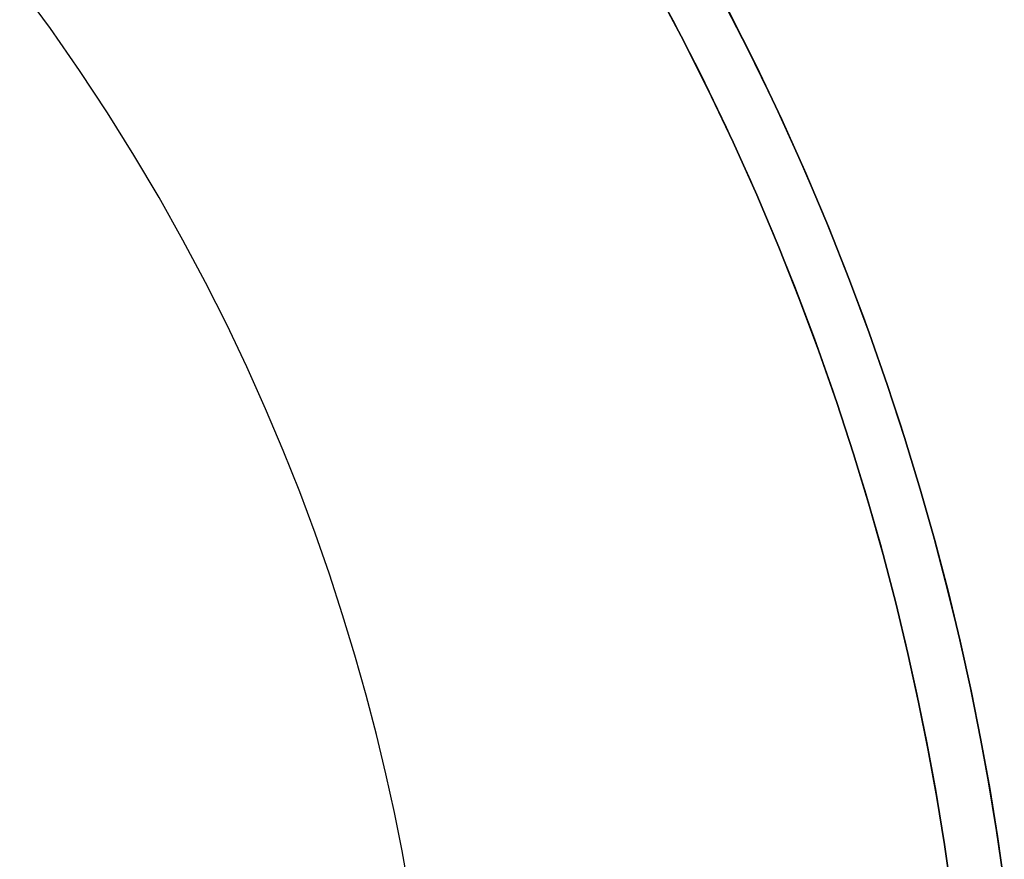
# Model space of a CAD drawing. Header units: millimetres. Extents: x -2852 to 102, y -106 to 97.
# Tile 113 of 256: x -2690 to -2653, y 8 to 39. Entities that reach past the tile are written whole.
import ezdxf

# ---------------------------------------------------------------- set-up
doc = ezdxf.new("R2010")
doc.units = ezdxf.units.MM
doc.header["$MEASUREMENT"] = 0
doc.layers.add('IGES level 0', color=252, linetype='Continuous')

msp = doc.modelspace()

# ---------------------------------------------------------------- linework, layer by layer
at = {"layer": 'IGES level 0'}
for points in [[(-2666.766, 41.207), (-2665.682, 39.203), (-2664.658, 37.203), (-2663.694, 35.208), (-2662.787, 33.219), (-2661.937, 31.24), (-2661.142, 29.27), (-2660.4, 27.313), (-2659.711, 25.369), (-2659.071, 23.44), (-2658.48, 21.526), (-2657.936, 19.629), (-2657.437, 17.75), (-2656.983, 15.89), (-2656.571, 14.05), (-2656.2, 12.23), (-2655.869, 10.431), (-2655.575, 8.654), (-2655.318, 6.899)], [(-2675.537, 6.796), (-2675.793, 8.208), (-2676.08, 9.637), (-2676.399, 11.081), (-2676.75, 12.542), (-2677.135, 14.017), (-2677.556, 15.507), (-2678.014, 17.011), (-2678.509, 18.528), (-2679.043, 20.056), (-2679.617, 21.596), (-2680.233, 23.145), (-2680.891, 24.703), (-2681.593, 26.269), (-2682.341, 27.841), (-2683.134, 29.417), (-2683.975, 30.997), (-2684.864, 32.579), (-2685.803, 34.161), (-2686.792, 35.741), (-2687.832, 37.317), (-2688.925, 38.887), (-2690.07, 40.45)], [(-2655.291, 6.707), (-2655.541, 8.437), (-2655.827, 10.189), (-2656.149, 11.963), (-2656.509, 13.757), (-2656.909, 15.573), (-2657.351, 17.408), (-2657.835, 19.262), (-2658.364, 21.134), (-2658.938, 23.023), (-2659.56, 24.928), (-2660.231, 26.849), (-2660.953, 28.783), (-2661.727, 30.73), (-2662.554, 32.687), (-2663.436, 34.654), (-2664.375, 36.629), (-2665.372, 38.61), (-2666.429, 40.595)], [(-2655.291, 6.707), (-2655.541, 8.437), (-2655.827, 10.189), (-2656.149, 11.963), (-2656.509, 13.757), (-2656.909, 15.573), (-2657.351, 17.408), (-2657.835, 19.262), (-2658.364, 21.134), (-2658.938, 23.023), (-2659.56, 24.928), (-2660.231, 26.849), (-2660.953, 28.783), (-2661.727, 30.73), (-2662.554, 32.687), (-2663.436, 34.654), (-2664.375, 36.629), (-2665.372, 38.61), (-2666.429, 40.595)], [(-2666.429, 40.595), (-2665.372, 38.61), (-2664.375, 36.629), (-2663.436, 34.654), (-2662.554, 32.687), (-2661.727, 30.73), (-2660.953, 28.783), (-2660.231, 26.849), (-2659.56, 24.928), (-2658.938, 23.023), (-2658.364, 21.134), (-2657.835, 19.262), (-2657.351, 17.408), (-2656.909, 15.573), (-2656.509, 13.757), (-2656.149, 11.963), (-2655.827, 10.189), (-2655.541, 8.437), (-2655.291, 6.707)], [(-2666.429, 40.595), (-2665.372, 38.61), (-2664.375, 36.629), (-2663.436, 34.654), (-2662.554, 32.687), (-2661.727, 30.73), (-2660.953, 28.783), (-2660.231, 26.849), (-2659.56, 24.928), (-2658.938, 23.023), (-2658.364, 21.134), (-2657.835, 19.262), (-2657.351, 17.408), (-2656.909, 15.573), (-2656.509, 13.757), (-2656.149, 11.963), (-2655.827, 10.189), (-2655.541, 8.437), (-2655.291, 6.707)], [(-2655.291, 6.707), (-2655.541, 8.437), (-2655.827, 10.189), (-2656.149, 11.963), (-2656.509, 13.757), (-2656.909, 15.573), (-2657.351, 17.408), (-2657.835, 19.262), (-2658.364, 21.134), (-2658.938, 23.023), (-2659.56, 24.928), (-2660.231, 26.849), (-2660.953, 28.783), (-2661.727, 30.73), (-2662.554, 32.687), (-2663.436, 34.654), (-2664.375, 36.629), (-2665.372, 38.61), (-2666.429, 40.595)], [(-2666.429, 40.595), (-2665.372, 38.61), (-2664.375, 36.629), (-2663.436, 34.654), (-2662.554, 32.687), (-2661.727, 30.73), (-2660.953, 28.783), (-2660.231, 26.849), (-2659.56, 24.928), (-2658.938, 23.023), (-2658.364, 21.134), (-2657.835, 19.262), (-2657.351, 17.408), (-2656.909, 15.573), (-2656.509, 13.757), (-2656.149, 11.963), (-2655.827, 10.189), (-2655.541, 8.437), (-2655.291, 6.707)], [(-2655.291, 6.707), (-2655.541, 8.437), (-2655.827, 10.189), (-2656.149, 11.963), (-2656.509, 13.757), (-2656.909, 15.573), (-2657.351, 17.408), (-2657.835, 19.262), (-2658.364, 21.134), (-2658.938, 23.023), (-2659.56, 24.928), (-2660.231, 26.849), (-2660.953, 28.783), (-2661.727, 30.73), (-2662.554, 32.687), (-2663.436, 34.654), (-2664.375, 36.629), (-2665.372, 38.61), (-2666.429, 40.595)], [(-2653.336, 7.171), (-2653.599, 8.962), (-2653.898, 10.775), (-2654.237, 12.611), (-2654.615, 14.468), (-2655.036, 16.346), (-2655.499, 18.244), (-2656.008, 20.161), (-2656.563, 22.097), (-2657.166, 24.049), (-2657.819, 26.018), (-2658.523, 28.002), (-2659.28, 29.999), (-2660.091, 32.009), (-2660.958, 34.029), (-2661.883, 36.058), (-2662.867, 38.094), (-2663.912, 40.135)], [(-2663.596, 39.53), (-2662.579, 37.508), (-2661.621, 35.493), (-2660.72, 33.486), (-2659.876, 31.488), (-2659.087, 29.502), (-2658.35, 27.528), (-2657.666, 25.568), (-2657.031, 23.624), (-2656.445, 21.696), (-2655.905, 19.786), (-2655.411, 17.894), (-2654.96, 16.022), (-2654.552, 14.169), (-2654.184, 12.338), (-2653.856, 10.528), (-2653.564, 8.74), (-2653.31, 6.975)], [(-2663.596, 39.53), (-2662.579, 37.508), (-2661.621, 35.493), (-2660.72, 33.486), (-2659.876, 31.488), (-2659.087, 29.502), (-2658.35, 27.528), (-2657.666, 25.568), (-2657.031, 23.624), (-2656.445, 21.696), (-2655.905, 19.786), (-2655.411, 17.894), (-2654.96, 16.022), (-2654.552, 14.169), (-2654.184, 12.338), (-2653.856, 10.528), (-2653.564, 8.74), (-2653.31, 6.975)], [(-2653.31, 6.975), (-2653.564, 8.74), (-2653.856, 10.528), (-2654.184, 12.338), (-2654.552, 14.169), (-2654.96, 16.022), (-2655.411, 17.894), (-2655.905, 19.786), (-2656.445, 21.696), (-2657.031, 23.624), (-2657.666, 25.568), (-2658.35, 27.528), (-2659.087, 29.502), (-2659.876, 31.488), (-2660.72, 33.486), (-2661.621, 35.493), (-2662.579, 37.508), (-2663.596, 39.53)]]:
    msp.add_lwpolyline(points, dxfattribs=at)

doc.saveas('drawing.dxf')
